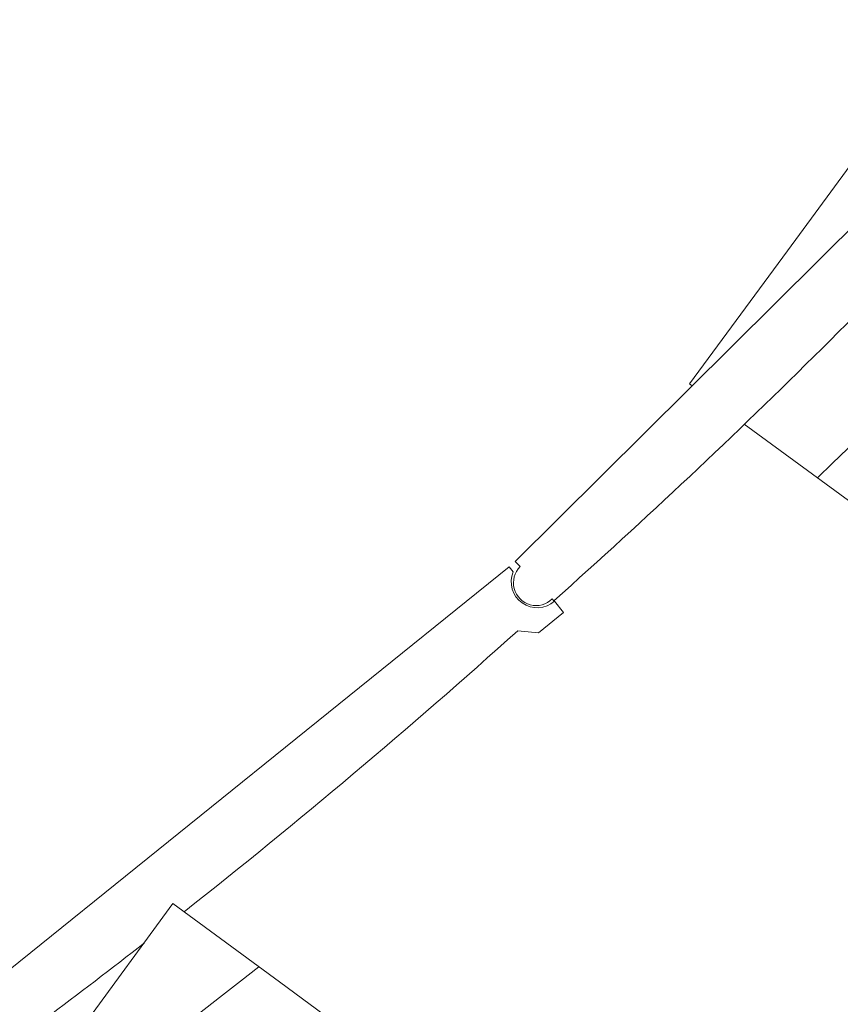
# Model space of a CAD drawing. Header units: metres. Extents: x 135583 to 135939, y 457896 to 458258.
# Tile 117 of 256: x 135655.94 to 135658.47, y 458116.02 to 458119.04. Entities that reach past the tile are written whole.
import ezdxf

# ---------------------------------------------------------------- set-up
doc = ezdxf.new("R2010")
doc.units = ezdxf.units.M
doc.linetypes.add('Hidden', pattern=[4, 2, -2])
doc.layers.add('NIEUWE INSTALLATIE', color=250, linetype='Continuous', lineweight=0)

msp = doc.modelspace()

# ---------------------------------------------------------------- linework, layer by layer
at = {"layer": 'NIEUWE INSTALLATIE'}
for p, q in [((135659.1451, 458119.0437), (135657.4654, 458117.3773)), ((135658.3032, 458118.3331), (135658.6039, 458118.7425)), ((135658.0024, 458117.9237), (135658.3032, 458118.3331)), ((135658.0024, 458117.9237), (135658.0103, 458117.9179)), ((135658.1707, 458117.8001), (135658.556, 458117.517)), ((135657.4654, 458117.3773), (135657.4813, 458117.3614)), ((135657.447, 458117.3608), (135655.6049, 458115.8761)), ((135657.4596, 458117.3453), (135657.447, 458117.3608)), ((135657.5799, 458117.262), (135657.5852, 458117.2566)), ((135657.615, 458117.2201), (135657.5868, 458117.2552)), ((135657.5372, 458117.1574), (135657.615, 458117.2201)), ((135657.4739, 458117.1642), (135657.5372, 458117.1574)), ((135656.4133, 458116.3252), (135655.6141, 458115.2374)), ((135656.4133, 458116.3252), (135656.7409, 458116.0845)), ((135656.7409, 458116.0845), (135657.0685, 458115.8438))]:
    msp.add_line(p, q, dxfattribs=at)
for centre, radius, start, end in [((135643.3953, 458133.1672), 21.3189, 311.72831, 317.81445), ((135657.5306, 458117.3117), 0.07, 134.7714, 314.7714), ((135643.2329, 458133.0289), 21.3189, 308.30657, 311.91281), ((135643.2329, 458133.0289), 21.3189, 305.82667, 307.8887)]:
    msp.add_arc(centre, radius, start, end, dxfattribs=at)
at = {"layer": 'NIEUWE INSTALLATIE', "linetype": 'Hidden'}
for start, end in [(313.94467, 316.43092), (313.94467, 316.43092), (305.6605, 308.41366), (305.6605, 308.41366)]:
    msp.add_arc((135641.973, 458134.6736), 23.665, start, end, dxfattribs=at)
at = {"layer": 'NIEUWE INSTALLATIE'}
msp.add_ellipse((135657.5336, 458117.3149), major_axis=(-0.0795, -0.0086), ratio=1, start_param=5.785696, end_param=8.473804, dxfattribs=at)

doc.saveas('drawing.dxf')
